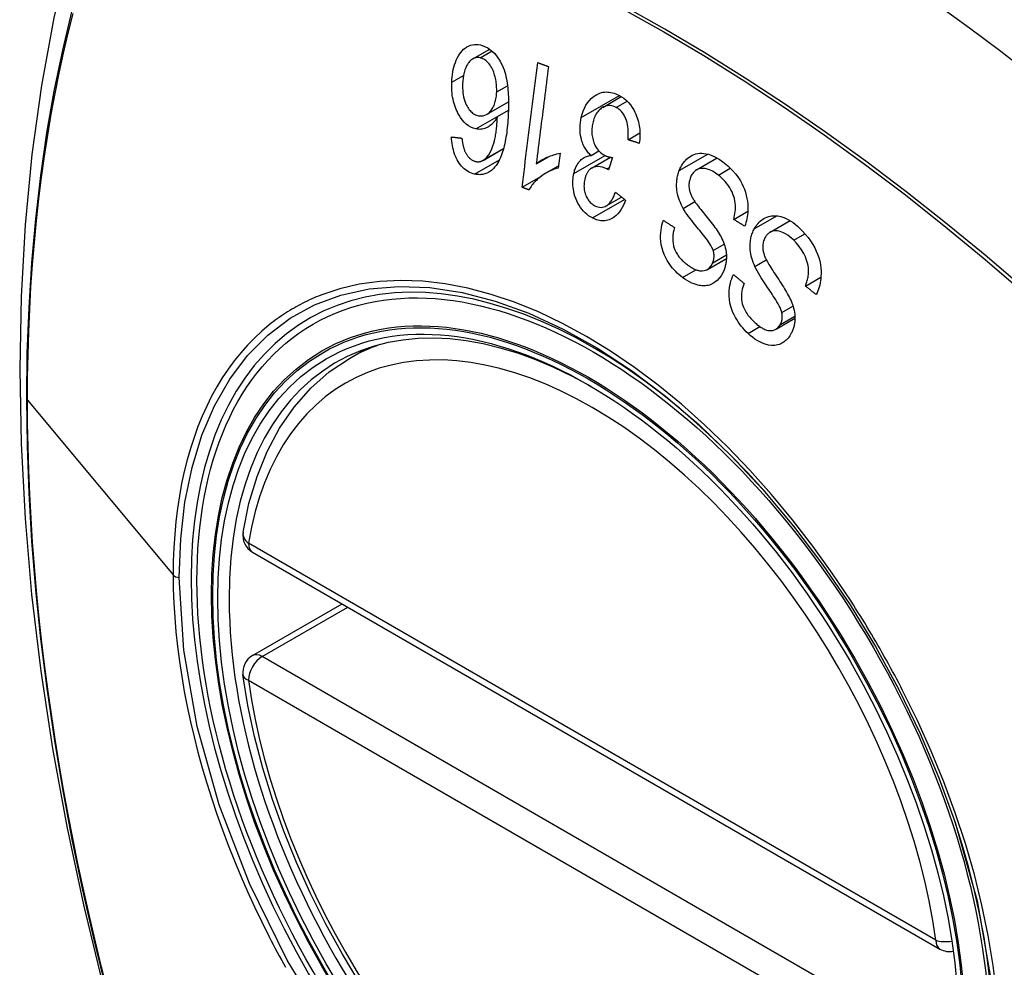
# Model space of a CAD drawing. Header units: inches. Extents: x 25 to 686, y 75 to 315.
# Tile 183 of 256: x 585.135 to 585.736, y 296.571 to 297.149. Entities that reach past the tile are written whole.
import ezdxf

# ---------------------------------------------------------------- set-up
doc = ezdxf.new("R2010")
doc.units = ezdxf.units.IN
doc.header["$MEASUREMENT"] = 0
doc.layers.add('Visible Edges(ANSI)', color=7, linetype='Continuous', lineweight=25)
doc.layers.add('Visible Tangent Edges(ANSI)', color=7, linetype='Continuous', lineweight=25)

msp = doc.modelspace()

# ---------------------------------------------------------------- linework, layer by layer
at = {"layer": 'Visible Edges(ANSI)'}
for p, q in [((585.41168, 297.12553), (585.42204, 297.13151)), ((585.42008, 297.09153), (585.43343, 297.09923)), ((585.49099, 297.09587), (585.50235, 297.10243)), ((585.42667, 297.09026), (585.43337, 297.09413)), ((585.50649, 297.0761), (585.51371, 297.08027)), ((585.4179, 297.06348), (585.43042, 297.07071)), ((585.48387, 297.06649), (585.48867, 297.06926)), ((585.45038, 297.06146), (585.45775, 297.06571)), ((585.46495, 297.06788), (585.46379, 297.05885)), ((585.48412, 297.05872), (585.49575, 297.06544)), ((585.49697, 297.06524), (585.49455, 297.05772)), ((585.54832, 297.05773), (585.56092, 297.06501)), ((585.45648, 297.05581), (585.46396, 297.06013)), ((585.44175, 297.04707), (585.45354, 297.05388)), ((585.49311, 297.03572), (585.50245, 297.04112)), ((585.57097, 297.02747), (585.57956, 297.03243)), ((585.5932, 297.01964), (585.60544, 297.02671)), ((585.55496, 296.99697), (585.56651, 297.00364)), ((585.6148, 296.98677), (585.62424, 296.99222)), ((585.59681, 296.96045), (585.60835, 296.96711)), ((585.33641, 296.9426), (585.34668, 296.94854)), ((585.27713, 296.82427), (585.69687, 296.58194)), ((585.27713, 296.76115), (585.33179, 296.79271))]:
    msp.add_line(p, q, dxfattribs=at)
at = {"layer": 'Visible Edges(ANSI)', "flags": 128}
for points in [[(585.18902, 297.26799), (585.17618, 297.22993), (585.16512, 297.19075), (585.15582, 297.15051), (585.14826, 297.10929), (585.14242, 297.06715), (585.13827, 297.02415), (585.1358, 296.98036), (585.13498, 296.93583), (585.13579, 296.89064), (585.13822, 296.84483), (585.14224, 296.79847), (585.14784, 296.75164), (585.15498, 296.70439), (585.16367, 296.65679), (585.17386, 296.60891), (585.18553, 296.56083)], [(585.3988, 297.11123), (585.39888, 297.11283), (585.39901, 297.11441), (585.3992, 297.11596), (585.39945, 297.11749), (585.39976, 297.11899), (585.40012, 297.12046), (585.40055, 297.12192), (585.40104, 297.12334), (585.40159, 297.12471), (585.4022, 297.12602), (585.40286, 297.12726), (585.40358, 297.12842), (585.40435, 297.12948), (585.40519, 297.13046), (585.40608, 297.13133), (585.40703, 297.13211), (585.40804, 297.13278), (585.4091, 297.13334), (585.41022, 297.13378), (585.4114, 297.13409), (585.4126, 297.13427), (585.41381, 297.13431), (585.41503, 297.13423), (585.41626, 297.13402)], [(585.41626, 297.13402), (585.42087, 297.13226), (585.42506, 297.12885), (585.42845, 297.12409), (585.43028, 297.12022), (585.43081, 297.11875), (585.43122, 297.11744), (585.43158, 297.11611), (585.4319, 297.11476), (585.43218, 297.1134), (585.43243, 297.11203), (585.43264, 297.11066), (585.43282, 297.1093), (585.43298, 297.10792), (585.43311, 297.10652), (585.43321, 297.10512), (585.4333, 297.10371), (585.43336, 297.1023), (585.4334, 297.10089), (585.43343, 297.09948), (585.43344, 297.09807), (585.43343, 297.09667), (585.4334, 297.09528), (585.43337, 297.09391), (585.43332, 297.09256)], [(585.41613, 297.1262), (585.41558, 297.12629), (585.41503, 297.12634), (585.41449, 297.12635), (585.41395, 297.1263), (585.41341, 297.12621), (585.41288, 297.12606), (585.41237, 297.12587), (585.41187, 297.12563), (585.41138, 297.12534), (585.41091, 297.12501), (585.41046, 297.12464), (585.41003, 297.12424), (585.40961, 297.1238), (585.40921, 297.12333), (585.40882, 297.12282), (585.40837, 297.12216), (585.40785, 297.12127), (585.40731, 297.12013), (585.40677, 297.11871), (585.40632, 297.11714), (585.40597, 297.1155), (585.40572, 297.11381), (585.40555, 297.11208), (585.40545, 297.11033)], [(585.42624, 297.1053), (585.42626, 297.10624), (585.42626, 297.10717), (585.42623, 297.1081), (585.42617, 297.10904), (585.42609, 297.10997), (585.42598, 297.1109), (585.42584, 297.11183), (585.42568, 297.11276), (585.42548, 297.11369), (585.42526, 297.11462), (585.42501, 297.11555), (585.42473, 297.11648), (585.42441, 297.1174), (585.42405, 297.11832), (585.42365, 297.11921), (585.42321, 297.12007), (585.42273, 297.12089), (585.42222, 297.12167), (585.42167, 297.1224), (585.42092, 297.12326), (585.41991, 297.12423), (585.41871, 297.12512), (585.41744, 297.12579), (585.41613, 297.1262)], [(585.44175, 297.04707), (585.44214, 297.05022), (585.44254, 297.05338), (585.44294, 297.05655), (585.44333, 297.05972), (585.44373, 297.06289), (585.44413, 297.06607), (585.44453, 297.06926), (585.44493, 297.07245), (585.44533, 297.07563), (585.44573, 297.07883), (585.44613, 297.08202), (585.44653, 297.08521), (585.44693, 297.0884), (585.44733, 297.09159), (585.44773, 297.09477), (585.44813, 297.09795), (585.44853, 297.10113), (585.44893, 297.10431), (585.44932, 297.10748), (585.44972, 297.11064), (585.45012, 297.11379), (585.45051, 297.11694), (585.45091, 297.12008), (585.4513, 297.12321)], [(585.4513, 297.12321), (585.45158, 297.12311), (585.45185, 297.12301), (585.45212, 297.12291), (585.4524, 297.12281), (585.45267, 297.12271), (585.45294, 297.12261), (585.45322, 297.12251), (585.45349, 297.12241), (585.45377, 297.12231), (585.45404, 297.12221), (585.45431, 297.12211), (585.45459, 297.12201), (585.45486, 297.12191), (585.45514, 297.12181), (585.45541, 297.12171), (585.45568, 297.12161), (585.45596, 297.12151), (585.45623, 297.12141), (585.45651, 297.12131), (585.45678, 297.12121), (585.45705, 297.12111), (585.45733, 297.12101), (585.4576, 297.12091), (585.45788, 297.12081)], [(585.45788, 297.12081), (585.45757, 297.11835), (585.45726, 297.11589), (585.45694, 297.11343), (585.45663, 297.11096), (585.45632, 297.1085), (585.45601, 297.10602), (585.45569, 297.10355), (585.45538, 297.10107), (585.45507, 297.0986), (585.45475, 297.09612), (585.45444, 297.09364), (585.45413, 297.09116), (585.45381, 297.08868), (585.4535, 297.0862), (585.45319, 297.08372), (585.45287, 297.08124), (585.45256, 297.07876), (585.45225, 297.07628), (585.45193, 297.0738), (585.45162, 297.07133), (585.45131, 297.06886), (585.451, 297.06639), (585.45069, 297.06392), (585.45038, 297.06146)], [(585.41342, 297.08271), (585.41192, 297.08315), (585.41044, 297.08379), (585.409, 297.08464), (585.40763, 297.0857), (585.40633, 297.08695), (585.40514, 297.08835), (585.40412, 297.08978), (585.40326, 297.09116), (585.40258, 297.0924), (585.40202, 297.09353), (585.4015, 297.09468), (585.40104, 297.09586), (585.40061, 297.09707), (585.40023, 297.0983), (585.3999, 297.09957), (585.39961, 297.10085), (585.39936, 297.10214), (585.39916, 297.10343), (585.39901, 297.10473), (585.39889, 297.10603), (585.39882, 297.10733), (585.39878, 297.10863), (585.39877, 297.10993), (585.3988, 297.11123)], [(585.40545, 297.11033), (585.40542, 297.10899), (585.40544, 297.10764), (585.40551, 297.10629), (585.40563, 297.10494), (585.40582, 297.10359), (585.40607, 297.10227), (585.40638, 297.10096), (585.40677, 297.09968), (585.40722, 297.09848), (585.40769, 297.09743), (585.40816, 297.09653), (585.40862, 297.09576), (585.40905, 297.0951), (585.4095, 297.09448), (585.40998, 297.0939), (585.41048, 297.09337), (585.41101, 297.09287), (585.41155, 297.09243), (585.41211, 297.09204), (585.41268, 297.09169), (585.41326, 297.0914), (585.41385, 297.09115), (585.41445, 297.09095), (585.41505, 297.0908)], [(585.41505, 297.0908), (585.41607, 297.09064), (585.41709, 297.09062), (585.41808, 297.09075), (585.41905, 297.09103), (585.41998, 297.09147), (585.42084, 297.09202), (585.42159, 297.09264), (585.42222, 297.09328), (585.42273, 297.09387), (585.42316, 297.09444), (585.42357, 297.09505), (585.42395, 297.09569), (585.4243, 297.09637), (585.42462, 297.09707), (585.42491, 297.09781), (585.42517, 297.09858), (585.4254, 297.09937), (585.4256, 297.10018), (585.42577, 297.101), (585.42592, 297.10184), (585.42603, 297.10269), (585.42613, 297.10355), (585.42619, 297.10442), (585.42624, 297.1053)], [(585.47793, 297.08971), (585.47844, 297.09172), (585.47906, 297.09365), (585.47982, 297.09548), (585.4807, 297.09718), (585.4817, 297.09874), (585.48283, 297.10015), (585.48403, 297.10138), (585.48523, 297.10238), (585.48638, 297.10318), (585.48743, 297.10379), (585.48836, 297.10423), (585.48927, 297.10459), (585.49019, 297.10487), (585.49113, 297.10508), (585.49209, 297.10522), (585.49306, 297.10528), (585.49403, 297.10527), (585.49501, 297.10519), (585.49599, 297.10503), (585.49696, 297.10481), (585.49794, 297.10452), (585.49891, 297.10416), (585.49988, 297.10375), (585.50083, 297.10329)], [(585.50083, 297.10329), (585.50236, 297.10242), (585.50385, 297.10141), (585.50528, 297.10023), (585.50664, 297.0989), (585.50791, 297.09741), (585.50902, 297.09584), (585.50994, 297.09433), (585.51067, 297.09292), (585.51123, 297.09167), (585.51168, 297.09055), (585.51209, 297.08941), (585.51245, 297.08826), (585.51277, 297.0871), (585.51304, 297.08591), (585.51327, 297.08471), (585.51345, 297.0835), (585.51359, 297.08228), (585.51368, 297.08107), (585.51372, 297.07987), (585.51372, 297.07867), (585.51369, 297.07747), (585.51361, 297.07628), (585.51349, 297.0751), (585.51334, 297.07392)], [(585.43332, 297.09256), (585.43325, 297.09104), (585.43317, 297.08952), (585.43307, 297.08801), (585.43296, 297.08651), (585.43283, 297.08502), (585.43269, 297.08354), (585.43252, 297.08207), (585.43234, 297.08062), (585.43215, 297.07919), (585.43193, 297.07778), (585.43169, 297.07639), (585.43143, 297.07502), (585.43115, 297.07368), (585.43085, 297.07237), (585.43052, 297.07109), (585.43017, 297.06985), (585.4298, 297.06864), (585.4294, 297.06746), (585.42897, 297.06631), (585.4285, 297.06519), (585.42801, 297.0641), (585.42747, 297.06305), (585.4269, 297.06204), (585.42629, 297.06109)], [(585.49916, 297.09588), (585.49829, 297.09628), (585.49741, 297.0966), (585.49652, 297.09683), (585.49563, 297.09696), (585.49476, 297.09698), (585.49389, 297.09691), (585.49303, 297.09673), (585.49221, 297.09646), (585.49145, 297.09612), (585.49075, 297.09573), (585.49013, 297.09531), (585.48954, 297.09486), (585.48898, 297.09436), (585.48844, 297.09382), (585.48794, 297.09323), (585.48746, 297.09259), (585.48702, 297.09191), (585.48661, 297.09119), (585.48623, 297.09044), (585.48589, 297.08965), (585.48559, 297.08884), (585.48531, 297.088), (585.48507, 297.08714), (585.48486, 297.08626)], [(585.50649, 297.0761), (585.50656, 297.0774), (585.50659, 297.07872), (585.5066, 297.08005), (585.50656, 297.08138), (585.50647, 297.08269), (585.50633, 297.08402), (585.50612, 297.08533), (585.50584, 297.08663), (585.50549, 297.08788), (585.5051, 297.08896), (585.50471, 297.08986), (585.50434, 297.09061), (585.50399, 297.09122), (585.50364, 297.09179), (585.50327, 297.09232), (585.50288, 297.09283), (585.50247, 297.09332), (585.50204, 297.09377), (585.50159, 297.0942), (585.50113, 297.09459), (585.50065, 297.09496), (585.50016, 297.0953), (585.49967, 297.0956), (585.49916, 297.09588)], [(585.42667, 297.09026), (585.42638, 297.08973), (585.42608, 297.08922), (585.42576, 297.08871), (585.42544, 297.08823), (585.42511, 297.08775), (585.42477, 297.0873), (585.42441, 297.08685), (585.42405, 297.08643), (585.42367, 297.08602), (585.42326, 297.08561), (585.4228, 297.0852), (585.4223, 297.08479), (585.42175, 297.08439), (585.42115, 297.084), (585.42049, 297.08364), (585.41977, 297.08331), (585.41901, 297.08302), (585.41824, 297.08279), (585.41746, 297.08261), (585.41666, 297.08251), (585.41586, 297.08246), (585.41504, 297.08248), (585.41423, 297.08257), (585.41342, 297.08271)], [(585.41891, 297.06419), (585.42022, 297.06545), (585.42139, 297.06697), (585.42241, 297.0687), (585.42329, 297.07057), (585.42399, 297.0724), (585.42452, 297.07406), (585.42488, 297.07543), (585.42511, 297.07643), (585.42528, 297.07724), (585.42543, 297.07806), (585.42558, 297.0789), (585.42571, 297.07975), (585.42583, 297.08061), (585.42595, 297.08149), (585.42606, 297.08237), (585.42615, 297.08325), (585.42624, 297.08414), (585.42632, 297.08502), (585.4264, 297.08591), (585.42646, 297.08679), (585.42652, 297.08767), (585.42658, 297.08854), (585.42663, 297.08941), (585.42667, 297.09026)], [(585.48387, 297.06649), (585.48336, 297.06697), (585.48286, 297.06746), (585.48238, 297.06798), (585.48191, 297.06853), (585.48146, 297.0691), (585.48103, 297.06969), (585.48061, 297.0703), (585.48021, 297.07094), (585.47984, 297.07161), (585.47948, 297.07229), (585.47915, 297.07299), (585.47885, 297.07371), (585.47857, 297.07445), (585.4783, 297.07525), (585.47801, 297.07622), (585.47773, 297.07737), (585.47748, 297.07869), (585.47729, 297.08019), (585.47718, 297.08181), (585.47716, 297.08343), (585.47724, 297.08504), (585.4774, 297.08662), (585.47763, 297.08818), (585.47793, 297.08971)], [(585.48486, 297.08626), (585.4847, 297.08543), (585.48456, 297.0846), (585.48445, 297.08375), (585.48437, 297.08289), (585.48433, 297.08203), (585.48432, 297.08116), (585.48435, 297.08028), (585.48442, 297.0794), (585.48453, 297.07853), (585.48468, 297.07766), (585.48486, 297.07681), (585.48508, 297.07596), (585.48534, 297.07512), (585.48565, 297.07427), (585.48602, 297.07336), (585.48647, 297.07243), (585.487, 297.07148), (585.48761, 297.07056), (585.48827, 297.06971), (585.48897, 297.06894), (585.48972, 297.06824), (585.49051, 297.06762), (585.49132, 297.06707), (585.49215, 297.0666)], [(585.41273, 297.05516), (585.41179, 297.0554), (585.41086, 297.05571), (585.40994, 297.05608), (585.40903, 297.05653), (585.40814, 297.05706), (585.40726, 297.05766), (585.40641, 297.05834), (585.4056, 297.05909), (585.40482, 297.05992), (585.40408, 297.06081), (585.40338, 297.06177), (585.40272, 297.0628), (585.4021, 297.06388), (585.40154, 297.06501), (585.40102, 297.06618), (585.40056, 297.06739), (585.40014, 297.06865), (585.39978, 297.06992), (585.39947, 297.07121), (585.39921, 297.07252), (585.399, 297.07384), (585.39883, 297.07516), (585.3987, 297.07649), (585.39861, 297.07782)], [(585.39861, 297.07782), (585.39887, 297.07779), (585.39914, 297.07776), (585.3994, 297.07773), (585.39967, 297.0777), (585.39993, 297.07768), (585.4002, 297.07765), (585.40046, 297.07762), (585.40073, 297.07759), (585.40099, 297.07756), (585.40126, 297.07753), (585.40152, 297.0775), (585.40179, 297.07747), (585.40205, 297.07744), (585.40232, 297.07741), (585.40258, 297.07738), (585.40285, 297.07736), (585.40311, 297.07733), (585.40338, 297.0773), (585.40365, 297.07727), (585.40391, 297.07724), (585.40418, 297.07721), (585.40444, 297.07718), (585.40471, 297.07715), (585.40497, 297.07713)], [(585.40497, 297.07713), (585.40502, 297.07676), (585.40507, 297.07638), (585.40512, 297.07601), (585.40517, 297.07563), (585.40523, 297.07525), (585.40529, 297.07487), (585.40535, 297.07448), (585.40542, 297.0741), (585.40549, 297.07372), (585.40556, 297.07334), (585.40564, 297.07297), (585.40572, 297.07259), (585.40581, 297.07222), (585.4059, 297.07185), (585.40599, 297.07149), (585.40609, 297.07113), (585.40619, 297.07078), (585.4063, 297.07042), (585.40642, 297.07007), (585.40654, 297.06972), (585.40667, 297.06938), (585.40681, 297.06904), (585.40696, 297.06871), (585.40711, 297.06838)], [(585.51334, 297.07392), (585.51306, 297.07401), (585.51277, 297.0741), (585.51249, 297.07419), (585.5122, 297.07428), (585.51191, 297.07437), (585.51163, 297.07446), (585.51134, 297.07455), (585.51106, 297.07464), (585.51077, 297.07474), (585.51048, 297.07483), (585.5102, 297.07492), (585.50991, 297.07501), (585.50963, 297.0751), (585.50934, 297.07519), (585.50906, 297.07528), (585.50877, 297.07537), (585.50848, 297.07546), (585.5082, 297.07555), (585.50791, 297.07564), (585.50763, 297.07573), (585.50734, 297.07582), (585.50706, 297.07591), (585.50677, 297.076), (585.50649, 297.0761)], [(585.40711, 297.06838), (585.40731, 297.06802), (585.40751, 297.06767), (585.40772, 297.06732), (585.40794, 297.06698), (585.40817, 297.06666), (585.4084, 297.06634), (585.40864, 297.06603), (585.40888, 297.06573), (585.40913, 297.06545), (585.40938, 297.06518), (585.40964, 297.06493), (585.4099, 297.06469), (585.41017, 297.06446), (585.41045, 297.06424), (585.41073, 297.06404), (585.41101, 297.06385), (585.41131, 297.06367), (585.4116, 297.06351), (585.4119, 297.06337), (585.4122, 297.06324), (585.4125, 297.06312), (585.4128, 297.06302), (585.41311, 297.06293), (585.41341, 297.06285)], [(585.41341, 297.06285), (585.41366, 297.0628), (585.4139, 297.06276), (585.41414, 297.06273), (585.41439, 297.0627), (585.41463, 297.06268), (585.41487, 297.06268), (585.41511, 297.06268), (585.41535, 297.06269), (585.41559, 297.06271), (585.41583, 297.06274), (585.41607, 297.06279), (585.4163, 297.06284), (585.41654, 297.0629), (585.41677, 297.06297), (585.41699, 297.06305), (585.41722, 297.06314), (585.41744, 297.06324), (585.41766, 297.06335), (585.41787, 297.06346), (585.41808, 297.06359), (585.41829, 297.06373), (585.4185, 297.06387), (585.4187, 297.06402), (585.41891, 297.06419)], [(585.45038, 297.06146), (585.45078, 297.06179), (585.45119, 297.0621), (585.45161, 297.06241), (585.45204, 297.06271), (585.45247, 297.063), (585.45291, 297.06328), (585.45336, 297.06355), (585.4538, 297.06381), (585.45425, 297.06406), (585.45471, 297.0643), (585.45516, 297.06453), (585.45561, 297.06476), (585.45607, 297.06497), (585.45652, 297.06518), (585.45704, 297.06541), (585.45766, 297.06568), (585.45837, 297.06597), (585.45917, 297.06628), (585.46003, 297.06659), (585.46095, 297.0669), (585.46191, 297.0672), (585.46291, 297.06746), (585.46392, 297.06769), (585.46495, 297.06788)], [(585.47333, 297.05547), (585.47349, 297.05614), (585.47366, 297.05679), (585.47385, 297.05744), (585.47407, 297.05807), (585.4743, 297.05868), (585.47455, 297.05928), (585.47482, 297.05986), (585.47511, 297.06042), (585.47542, 297.06097), (585.47575, 297.06149), (585.47611, 297.062), (585.4765, 297.06252), (585.47693, 297.06303), (585.4774, 297.06353), (585.47792, 297.06401), (585.47849, 297.06447), (585.4791, 297.0649), (585.47974, 297.06528), (585.48039, 297.0656), (585.48107, 297.06587), (585.48175, 297.06609), (585.48245, 297.06627), (585.48315, 297.0664), (585.48387, 297.06649)], [(585.49215, 297.0666), (585.49235, 297.06651), (585.49254, 297.06642), (585.49273, 297.06633), (585.49292, 297.06625), (585.49312, 297.06617), (585.49331, 297.0661), (585.49351, 297.06603), (585.49371, 297.06596), (585.49391, 297.0659), (585.49411, 297.06583), (585.49432, 297.06577), (585.49452, 297.06572), (585.49473, 297.06567), (585.49494, 297.06562), (585.49514, 297.06557), (585.49535, 297.06552), (585.49556, 297.06548), (585.49576, 297.06544), (585.49597, 297.0654), (585.49617, 297.06536), (585.49637, 297.06533), (585.49658, 297.0653), (585.49678, 297.06527), (585.49697, 297.06524)], [(585.53775, 297.05731), (585.53816, 297.05833), (585.53863, 297.0593), (585.53913, 297.06024), (585.53968, 297.06113), (585.54026, 297.06197), (585.54089, 297.06277), (585.54155, 297.06351), (585.54224, 297.0642), (585.54298, 297.06484), (585.5438, 297.06547), (585.54471, 297.06607), (585.54569, 297.06661), (585.54677, 297.06708), (585.54792, 297.06744), (585.5491, 297.0677), (585.55029, 297.06783), (585.5515, 297.06786), (585.55272, 297.06779), (585.55404, 297.06761), (585.5557, 297.06724), (585.5577, 297.06657), (585.55995, 297.06554), (585.56217, 297.06424), (585.56433, 297.0627)], [(585.56433, 297.0627), (585.5673, 297.06024), (585.57006, 297.05758), (585.57224, 297.05508), (585.57388, 297.05288), (585.57505, 297.05104), (585.57598, 297.04938), (585.57681, 297.04766), (585.57754, 297.04587), (585.57816, 297.04403), (585.57868, 297.04214), (585.57907, 297.0403), (585.57933, 297.03855), (585.5795, 297.03691), (585.57959, 297.03538), (585.57961, 297.034), (585.57957, 297.03273), (585.5795, 297.03149), (585.57937, 297.03026), (585.5792, 297.02906), (585.57899, 297.02787), (585.57874, 297.0267), (585.57845, 297.02554), (585.57812, 297.02441), (585.57775, 297.02329)], [(585.42629, 297.06109), (585.42586, 297.06048), (585.42542, 297.05989), (585.42496, 297.05933), (585.42449, 297.0588), (585.424, 297.0583), (585.4235, 297.05782), (585.42298, 297.05738), (585.42245, 297.05697), (585.4219, 297.05659), (585.42134, 297.05625), (585.42078, 297.05595), (585.4202, 297.05568), (585.41961, 297.05544), (585.419, 297.05524), (585.41839, 297.05508), (585.41778, 297.05496), (585.41716, 297.05487), (585.41653, 297.05482), (585.4159, 297.05479), (585.41527, 297.05481), (585.41464, 297.05485), (585.414, 297.05492), (585.41336, 297.05503), (585.41273, 297.05516)], [(585.46379, 297.05885), (585.46254, 297.05848), (585.46134, 297.05807), (585.4602, 297.05764), (585.45912, 297.05717), (585.45809, 297.05669), (585.45712, 297.05618), (585.4562, 297.05565), (585.45532, 297.05512), (585.4545, 297.05457), (585.45372, 297.05402), (585.45298, 297.05346), (585.45229, 297.05291), (585.45164, 297.05235), (585.45103, 297.05181), (585.45046, 297.05128), (585.44991, 297.05073), (585.44936, 297.05016), (585.44882, 297.04956), (585.44829, 297.04894), (585.44778, 297.0483), (585.44729, 297.04763), (585.44681, 297.04694), (585.44637, 297.04623), (585.44595, 297.04549)], [(585.49352, 297.05837), (585.49081, 297.05941), (585.48809, 297.05973), (585.48557, 297.05932), (585.48405, 297.05868), (585.48358, 297.05837), (585.4833, 297.05815), (585.48302, 297.05792), (585.48276, 297.05766), (585.48251, 297.05739), (585.48226, 297.05711), (585.48203, 297.0568), (585.48181, 297.05648), (585.4816, 297.05615), (585.4814, 297.0558), (585.48121, 297.05544), (585.48103, 297.05506), (585.48086, 297.05468), (585.48071, 297.05429), (585.48056, 297.05389), (585.48043, 297.05348), (585.4803, 297.05306), (585.48018, 297.05264), (585.48008, 297.05221), (585.47998, 297.05178)], [(585.49455, 297.05772), (585.49451, 297.05775), (585.49447, 297.05777), (585.49443, 297.0578), (585.49438, 297.05783), (585.49434, 297.05786), (585.4943, 297.05789), (585.49425, 297.05792), (585.49421, 297.05795), (585.49417, 297.05798), (585.49412, 297.05801), (585.49408, 297.05804), (585.49403, 297.05807), (585.49399, 297.05809), (585.49395, 297.05812), (585.49391, 297.05815), (585.49386, 297.05818), (585.49382, 297.0582), (585.49378, 297.05823), (585.49374, 297.05825), (585.49369, 297.05828), (585.49365, 297.0583), (585.49361, 297.05833), (585.49356, 297.05835), (585.49352, 297.05837)], [(585.54012, 297.03422), (585.53951, 297.03537), (585.53893, 297.03655), (585.53839, 297.03775), (585.5379, 297.03899), (585.53745, 297.04025), (585.53706, 297.04153), (585.53673, 297.04283), (585.53647, 297.0441), (585.53629, 297.0453), (585.53618, 297.04641), (585.53611, 297.04745), (585.53609, 297.0484), (585.53611, 297.04926), (585.53615, 297.05005), (585.53621, 297.05083), (585.53629, 297.05159), (585.5364, 297.05234), (585.53653, 297.05308), (585.53668, 297.05381), (585.53686, 297.05453), (585.53705, 297.05524), (585.53726, 297.05594), (585.53749, 297.05663), (585.53775, 297.05731)], [(585.56161, 297.05455), (585.56075, 297.05519), (585.55988, 297.05579), (585.55899, 297.05634), (585.5581, 297.05684), (585.55719, 297.05729), (585.55627, 297.05769), (585.55534, 297.05802), (585.55441, 297.05829), (585.55348, 297.05848), (585.55256, 297.05859), (585.55163, 297.05862), (585.55072, 297.05855), (585.54983, 297.05836), (585.54898, 297.05806), (585.54823, 297.05768), (585.54757, 297.05724), (585.54701, 297.05678), (585.54654, 297.05632), (585.54613, 297.05586), (585.54575, 297.05535), (585.5454, 297.05482), (585.54507, 297.05425), (585.54478, 297.05365), (585.54452, 297.05302)], [(585.48468, 297.02836), (585.48353, 297.02901), (585.4824, 297.02975), (585.48132, 297.03059), (585.48028, 297.03152), (585.47928, 297.03253), (585.47833, 297.03365), (585.47743, 297.03484), (585.47659, 297.0361), (585.47583, 297.03742), (585.47514, 297.0388), (585.47453, 297.04024), (585.47401, 297.04172), (585.47361, 297.04316), (585.4733, 297.04454), (585.47307, 297.04584), (585.47292, 297.04705), (585.47282, 297.04815), (585.47277, 297.04923), (585.47276, 297.0503), (585.47279, 297.05135), (585.47286, 297.0524), (585.47297, 297.05343), (585.47313, 297.05446), (585.47333, 297.05547)], [(585.47998, 297.05178), (585.47983, 297.05102), (585.47971, 297.05025), (585.47962, 297.04946), (585.47957, 297.04866), (585.47955, 297.04786), (585.47958, 297.04705), (585.47965, 297.04625), (585.47976, 297.04545), (585.47991, 297.04466), (585.4801, 297.04386), (585.48033, 297.04308), (585.4806, 297.04231), (585.48091, 297.04156), (585.48125, 297.04084), (585.48162, 297.04016), (585.48203, 297.03951), (585.48246, 297.0389), (585.48293, 297.03833), (585.48342, 297.0378), (585.48394, 297.03732), (585.48447, 297.03688), (585.48503, 297.03648), (585.48559, 297.03612), (585.48617, 297.0358)], [(585.54452, 297.05302), (585.54429, 297.05238), (585.54409, 297.05172), (585.54393, 297.05104), (585.5438, 297.05035), (585.54371, 297.04964), (585.54366, 297.04892), (585.54364, 297.04819), (585.54367, 297.04748), (585.54373, 297.04682), (585.54381, 297.04619), (585.54392, 297.04559), (585.54406, 297.04502), (585.54421, 297.04447), (585.54438, 297.04393), (585.54457, 297.04339), (585.54478, 297.04286), (585.54501, 297.04234), (585.54525, 297.04182), (585.5455, 297.04131), (585.54576, 297.04081), (585.54603, 297.04032), (585.54631, 297.03984), (585.5466, 297.03937), (585.54689, 297.03892)], [(585.57097, 297.02747), (585.57126, 297.02865), (585.57152, 297.02985), (585.57174, 297.03109), (585.57191, 297.03234), (585.57202, 297.0336), (585.57207, 297.03488), (585.57205, 297.03616), (585.57195, 297.03745), (585.57176, 297.03877), (585.57146, 297.04014), (585.57105, 297.04155), (585.57053, 297.04294), (585.56995, 297.04426), (585.56932, 297.04551), (585.56865, 297.04667), (585.56798, 297.04774), (585.56728, 297.04874), (585.56656, 297.0497), (585.5658, 297.05061), (585.56501, 297.05149), (585.56419, 297.05232), (585.56335, 297.0531), (585.56249, 297.05385), (585.56161, 297.05455)], [(585.44595, 297.04549), (585.44577, 297.04555), (585.4456, 297.04562), (585.44542, 297.04569), (585.44525, 297.04575), (585.44507, 297.04582), (585.4449, 297.04588), (585.44472, 297.04595), (585.44455, 297.04601), (585.44437, 297.04608), (585.4442, 297.04615), (585.44402, 297.04621), (585.44385, 297.04628), (585.44367, 297.04634), (585.4435, 297.04641), (585.44332, 297.04648), (585.44315, 297.04654), (585.44297, 297.04661), (585.4428, 297.04667), (585.44262, 297.04674), (585.44245, 297.04681), (585.44227, 297.04687), (585.4421, 297.04694), (585.44193, 297.047), (585.44175, 297.04707)], [(585.50498, 297.03911), (585.50436, 297.03758), (585.50367, 297.03609), (585.50292, 297.03467), (585.5021, 297.03333), (585.50121, 297.03207), (585.50024, 297.03091), (585.49924, 297.02991), (585.49828, 297.02909), (585.49735, 297.02844), (585.49647, 297.02793), (585.49566, 297.02753), (585.49485, 297.02722), (585.49404, 297.02696), (585.49321, 297.02677), (585.49236, 297.02665), (585.49151, 297.0266), (585.49065, 297.02661), (585.48979, 297.02669), (585.48893, 297.02682), (585.48807, 297.02702), (585.48721, 297.02728), (585.48636, 297.02759), (585.48551, 297.02795), (585.48468, 297.02836)], [(585.48617, 297.0358), (585.48711, 297.03537), (585.48806, 297.03505), (585.48902, 297.03487), (585.48997, 297.03482), (585.49091, 297.03491), (585.49177, 297.03512), (585.49251, 297.03541), (585.49312, 297.03573), (585.49361, 297.03604), (585.49407, 297.03638), (585.49452, 297.03677), (585.49494, 297.03719), (585.49535, 297.03764), (585.49574, 297.03813), (585.49611, 297.03864), (585.49646, 297.03917), (585.4968, 297.03973), (585.49712, 297.04031), (585.49743, 297.04091), (585.49772, 297.04152), (585.49799, 297.04215), (585.49825, 297.04279), (585.4985, 297.04343), (585.49873, 297.04408)], [(585.49873, 297.04408), (585.49899, 297.04387), (585.49925, 297.04367), (585.49951, 297.04346), (585.49977, 297.04325), (585.50003, 297.04304), (585.50029, 297.04284), (585.50055, 297.04263), (585.50081, 297.04242), (585.50107, 297.04222), (585.50133, 297.04201), (585.50159, 297.0418), (585.50185, 297.04159), (585.50211, 297.04139), (585.50237, 297.04118), (585.50263, 297.04097), (585.5029, 297.04077), (585.50316, 297.04056), (585.50342, 297.04035), (585.50368, 297.04015), (585.50394, 297.03994), (585.5042, 297.03973), (585.50446, 297.03953), (585.50472, 297.03932), (585.50498, 297.03911)], [(585.54689, 297.03892), (585.54728, 297.03831), (585.54774, 297.03764), (585.54827, 297.03691), (585.54886, 297.03612), (585.5495, 297.03528), (585.55018, 297.03441), (585.5509, 297.03349), (585.55166, 297.03255), (585.55244, 297.03158), (585.55323, 297.03059), (585.55404, 297.02958), (585.55485, 297.02857), (585.55566, 297.02755), (585.55647, 297.02653), (585.55726, 297.02553), (585.55802, 297.02453), (585.55876, 297.02356), (585.55947, 297.0226), (585.56018, 297.02162), (585.56088, 297.02063), (585.56154, 297.01963), (585.56217, 297.01864), (585.56274, 297.01768), (585.56325, 297.01674)], [(585.55847, 297.00852), (585.55814, 297.00943), (585.55768, 297.01041), (585.5571, 297.01146), (585.55642, 297.01256), (585.55568, 297.01369), (585.55489, 297.01481), (585.55409, 297.0159), (585.5533, 297.01693), (585.55254, 297.0179), (585.55178, 297.01885), (585.55103, 297.01977), (585.55027, 297.02069), (585.54951, 297.02161), (585.54873, 297.02254), (585.54793, 297.02351), (585.54711, 297.02452), (585.54625, 297.02559), (585.54535, 297.02672), (585.54442, 297.02794), (585.54346, 297.02921), (585.54253, 297.0305), (585.54163, 297.03179), (585.54082, 297.03304), (585.54012, 297.03422)], [(585.53966, 296.99203), (585.5386, 296.99286), (585.53755, 296.99373), (585.53653, 296.99465), (585.53554, 296.99562), (585.53457, 296.99663), (585.53364, 296.99769), (585.53274, 296.9988), (585.53188, 296.99996), (585.53106, 297.00117), (585.53027, 297.00246), (585.52944, 297.00398), (585.52862, 297.00573), (585.52786, 297.0077), (585.52722, 297.00989), (585.52676, 297.01203), (585.52649, 297.01406), (585.52636, 297.01595), (585.52635, 297.01768), (585.52642, 297.01931), (585.52658, 297.0209), (585.52683, 297.02245), (585.52715, 297.02397), (585.52754, 297.02546), (585.52801, 297.02692)], [(585.52801, 297.02692), (585.52829, 297.02674), (585.52857, 297.02655), (585.52885, 297.02637), (585.52913, 297.02619), (585.52941, 297.02601), (585.52969, 297.02583), (585.52997, 297.02564), (585.53025, 297.02546), (585.53053, 297.02528), (585.53081, 297.0251), (585.53108, 297.02492), (585.53136, 297.02474), (585.53164, 297.02455), (585.53192, 297.02437), (585.5322, 297.02419), (585.53248, 297.02401), (585.53276, 297.02383), (585.53304, 297.02365), (585.53332, 297.02346), (585.5336, 297.02328), (585.53388, 297.0231), (585.53416, 297.02292), (585.53444, 297.02274), (585.53472, 297.02256)], [(585.57775, 297.02329), (585.57746, 297.02347), (585.57718, 297.02364), (585.5769, 297.02381), (585.57661, 297.02399), (585.57633, 297.02416), (585.57605, 297.02433), (585.57577, 297.02451), (585.57548, 297.02468), (585.5752, 297.02486), (585.57492, 297.02503), (585.57464, 297.0252), (585.57435, 297.02538), (585.57407, 297.02555), (585.57379, 297.02573), (585.57351, 297.0259), (585.57322, 297.02607), (585.57294, 297.02625), (585.57266, 297.02642), (585.57238, 297.0266), (585.57209, 297.02677), (585.57181, 297.02694), (585.57153, 297.02712), (585.57125, 297.02729), (585.57097, 297.02747)], [(585.58354, 297.02166), (585.58405, 297.02256), (585.5846, 297.02342), (585.58519, 297.02422), (585.58581, 297.02498), (585.58648, 297.0257), (585.58717, 297.02635), (585.5879, 297.02695), (585.58865, 297.0275), (585.58943, 297.02799), (585.59024, 297.02842), (585.59113, 297.02883), (585.59237, 297.02927), (585.59395, 297.02962), (585.59588, 297.02975), (585.59789, 297.0296), (585.59977, 297.0292), (585.60149, 297.02865), (585.60301, 297.02801), (585.60444, 297.02729), (585.60585, 297.02645), (585.60722, 297.02551), (585.60857, 297.02448), (585.60988, 297.02337), (585.61115, 297.02218)], [(585.53472, 297.02256), (585.53432, 297.021), (585.53401, 297.01939), (585.5338, 297.01774), (585.53371, 297.01606), (585.53377, 297.01437), (585.53397, 297.01267), (585.53431, 297.0111), (585.53471, 297.00981), (585.5351, 297.00881), (585.53544, 297.00805), (585.53581, 297.00733), (585.53621, 297.00664), (585.53663, 297.00597), (585.53708, 297.00532), (585.53755, 297.0047), (585.53803, 297.0041), (585.53854, 297.00353), (585.53905, 297.00297), (585.53959, 297.00243), (585.54013, 297.00192), (585.54068, 297.00142), (585.54124, 297.00095), (585.5418, 297.00049), (585.54237, 297.00004)], [(585.58389, 296.99875), (585.58337, 296.99998), (585.58289, 297.00122), (585.58244, 297.00249), (585.58205, 297.00377), (585.58171, 297.00507), (585.58142, 297.00638), (585.5812, 297.00771), (585.58105, 297.00898), (585.58097, 297.01017), (585.58095, 297.01127), (585.58098, 297.01229), (585.58104, 297.01322), (585.58113, 297.01406), (585.58124, 297.01483), (585.58138, 297.01558), (585.58153, 297.01631), (585.58171, 297.01702), (585.58191, 297.01773), (585.58213, 297.01842), (585.58237, 297.01909), (585.58264, 297.01976), (585.58292, 297.0204), (585.58322, 297.02104), (585.58354, 297.02166)], [(585.60765, 297.01474), (585.60646, 297.01584), (585.60523, 297.01687), (585.60397, 297.0178), (585.60267, 297.01863), (585.60143, 297.01929), (585.60034, 297.01977), (585.59939, 297.0201), (585.59856, 297.02033), (585.59775, 297.02048), (585.59694, 297.02055), (585.59613, 297.02055), (585.59534, 297.02045), (585.59458, 297.02026), (585.59389, 297.02), (585.59329, 297.01969), (585.59278, 297.01938), (585.59235, 297.01907), (585.59197, 297.01875), (585.5916, 297.0184), (585.59126, 297.01803), (585.59093, 297.01763), (585.59063, 297.0172), (585.59034, 297.01675), (585.59007, 297.01627)], [(585.61115, 297.02218), (585.61294, 297.02037), (585.61468, 297.01845), (585.61634, 297.01642), (585.61791, 297.01429), (585.6193, 297.01215), (585.62045, 297.01012), (585.6214, 297.00817), (585.62222, 297.0062), (585.62291, 297.00419), (585.62347, 297.00212), (585.62389, 297.00001), (585.62416, 296.99799), (585.6243, 296.99609), (585.62433, 296.99434), (585.62427, 296.99273), (585.62415, 296.9913), (585.62398, 296.98997), (585.62376, 296.98868), (585.62348, 296.98741), (585.62315, 296.98618), (585.62277, 296.98497), (585.62235, 296.9838), (585.62187, 296.98265), (585.62135, 296.98153)], [(585.56325, 297.01674), (585.56378, 297.01569), (585.56427, 297.01461), (585.56473, 297.01351), (585.56514, 297.01239), (585.56551, 297.01125), (585.56582, 297.01009), (585.56608, 297.00892), (585.56627, 297.00781), (585.5664, 297.00678), (585.56648, 297.00583), (585.56651, 297.00496), (585.56652, 297.00418), (585.5665, 297.00349), (585.56646, 297.00283), (585.56641, 297.00218), (585.56633, 297.00154), (585.56624, 297.00091), (585.56613, 297.00028), (585.566, 296.99966), (585.56586, 296.99905), (585.5657, 296.99845), (585.56552, 296.99786), (585.56532, 296.99727), (585.56511, 296.99669)], [(585.59007, 297.01627), (585.58977, 297.01566), (585.5895, 297.01502), (585.58926, 297.01436), (585.58906, 297.01366), (585.58891, 297.01295), (585.58879, 297.01222), (585.58873, 297.01148), (585.5887, 297.01078), (585.58872, 297.01011), (585.58876, 297.00948), (585.58883, 297.00889), (585.58893, 297.00832), (585.58904, 297.00778), (585.58917, 297.00725), (585.58932, 297.00671), (585.58948, 297.00618), (585.58966, 297.00565), (585.58986, 297.00513), (585.59006, 297.00461), (585.59028, 297.0041), (585.59051, 297.00359), (585.59074, 297.0031), (585.59098, 297.00261), (585.59123, 297.00213)], [(585.6148, 296.98677), (585.61505, 296.98742), (585.61529, 296.98809), (585.61551, 296.98876), (585.61571, 296.98944), (585.61591, 296.99013), (585.61608, 296.99083), (585.61623, 296.99154), (585.61637, 296.99226), (585.61648, 296.99299), (585.61657, 296.99373), (585.61664, 296.99447), (585.61668, 296.99522), (585.61669, 296.99598), (585.61666, 296.99686), (585.61657, 296.99797), (585.61637, 296.99929), (585.61602, 297.00083), (585.61549, 297.00257), (585.61473, 297.00453), (585.61372, 297.00664), (585.61245, 297.00885), (585.61097, 297.01098), (585.60937, 297.01294), (585.60765, 297.01474)], [(585.55822, 297.00104), (585.55833, 297.00132), (585.55842, 297.00161), (585.55851, 297.0019), (585.5586, 297.00219), (585.55867, 297.00249), (585.55874, 297.00279), (585.5588, 297.0031), (585.55885, 297.00341), (585.5589, 297.00372), (585.55893, 297.00403), (585.55896, 297.00435), (585.55897, 297.00467), (585.55898, 297.00499), (585.55898, 297.00532), (585.55897, 297.00564), (585.55895, 297.00597), (585.55892, 297.00629), (585.55888, 297.00661), (585.55883, 297.00693), (585.55878, 297.00725), (585.55871, 297.00757), (585.55864, 297.00789), (585.55856, 297.00821), (585.55847, 297.00852)], [(585.56511, 296.99669), (585.56429, 296.99482), (585.5633, 296.99309), (585.56216, 296.99154), (585.56087, 296.99019), (585.55948, 296.98907), (585.55819, 296.98825), (585.55705, 296.98771), (585.55612, 296.98738), (585.55536, 296.98718), (585.55461, 296.98703), (585.55385, 296.98694), (585.55308, 296.98689), (585.55231, 296.98689), (585.55153, 296.98694), (585.55075, 296.98702), (585.54997, 296.98715), (585.54906, 296.98734), (585.54799, 296.98763), (585.54677, 296.98803), (585.54541, 296.98858), (585.54395, 296.98929), (585.54249, 296.99011), (585.54106, 296.99102), (585.53966, 296.99203)], [(585.54237, 297.00004), (585.54282, 296.99971), (585.54328, 296.99938), (585.54373, 296.99906), (585.54419, 296.99875), (585.54466, 296.99845), (585.54512, 296.99816), (585.54559, 296.99789), (585.54607, 296.99762), (585.54655, 296.99737), (585.54703, 296.99714), (585.54752, 296.99692), (585.54801, 296.99672), (585.5485, 296.99654), (585.54899, 296.99638), (585.54949, 296.99625), (585.54999, 296.99614), (585.55049, 296.99606), (585.55098, 296.99602), (585.55165, 296.99601), (585.55293, 296.99618), (585.55456, 296.99676), (585.55606, 296.99777), (585.55731, 296.99922), (585.55822, 297.00104)], [(585.6004, 296.97058), (585.60015, 296.97149), (585.59977, 296.97251), (585.59928, 296.97361), (585.59869, 296.97478), (585.59804, 296.976), (585.59733, 296.97722), (585.5966, 296.97842), (585.59588, 296.97958), (585.59517, 296.98068), (585.59447, 296.98175), (585.59378, 296.98279), (585.59308, 296.98381), (585.59238, 296.98485), (585.59166, 296.9859), (585.59093, 296.98698), (585.59018, 296.9881), (585.5894, 296.98928), (585.58859, 296.99054), (585.58774, 296.99187), (585.58688, 296.99327), (585.58604, 296.9947), (585.58524, 296.99611), (585.58451, 296.99747), (585.58389, 296.99875)], [(585.59123, 297.00213), (585.59158, 297.00147), (585.59199, 297.00074), (585.59246, 296.99994), (585.59299, 296.99907), (585.59357, 296.99815), (585.59419, 296.99718), (585.59484, 296.99617), (585.59553, 296.99512), (585.59624, 296.99404), (585.59696, 296.99294), (585.5977, 296.99182), (585.59844, 296.99069), (585.59918, 296.98956), (585.59991, 296.98843), (585.60063, 296.98731), (585.60133, 296.98621), (585.602, 296.98513), (585.60264, 296.98407), (585.60328, 296.983), (585.6039, 296.98191), (585.6045, 296.98082), (585.60505, 296.97975), (585.60555, 296.97871), (585.60599, 296.97772)], [(585.57972, 296.95784), (585.57863, 296.9589), (585.57757, 296.96001), (585.57654, 296.96117), (585.57554, 296.96237), (585.57459, 296.96362), (585.57368, 296.96491), (585.57281, 296.96626), (585.572, 296.96765), (585.57124, 296.96911), (585.5705, 296.97071), (585.56981, 296.97247), (585.56919, 296.97438), (585.56869, 296.97646), (585.56835, 296.97856), (585.56818, 296.98054), (585.56815, 296.98238), (585.56823, 296.98407), (585.56839, 296.98561), (585.56862, 296.98707), (585.56893, 296.9885), (585.56931, 296.98988), (585.56976, 296.99122), (585.57027, 296.99252), (585.57085, 296.99378)], [(585.57085, 296.99378), (585.57112, 296.99356), (585.57139, 296.99333), (585.57166, 296.9931), (585.57193, 296.99288), (585.5722, 296.99265), (585.57247, 296.99242), (585.57274, 296.9922), (585.57301, 296.99197), (585.57328, 296.99175), (585.57355, 296.99152), (585.57382, 296.99129), (585.57409, 296.99107), (585.57436, 296.99084), (585.57463, 296.99062), (585.5749, 296.99039), (585.57517, 296.99017), (585.57544, 296.98994), (585.57571, 296.98971), (585.57598, 296.98949), (585.57625, 296.98926), (585.57653, 296.98904), (585.5768, 296.98881), (585.57707, 296.98858), (585.57734, 296.98836)], [(585.57734, 296.98836), (585.5769, 296.98724), (585.57652, 296.98608), (585.57619, 296.98489), (585.57593, 296.98366), (585.57575, 296.9824), (585.57565, 296.98112), (585.57564, 296.97983), (585.57573, 296.97852), (585.57592, 296.97722), (585.57619, 296.97601), (585.57651, 296.97491), (585.57688, 296.97392), (585.57726, 296.97304), (585.57767, 296.9722), (585.57812, 296.97138), (585.57861, 296.97059), (585.57911, 296.96983), (585.57965, 296.96909), (585.5802, 296.96838), (585.58077, 296.96769), (585.58136, 296.96702), (585.58196, 296.96638), (585.58257, 296.96575), (585.5832, 296.96515)], [(585.62135, 296.98153), (585.62108, 296.98175), (585.62081, 296.98197), (585.62053, 296.98219), (585.62026, 296.9824), (585.61999, 296.98262), (585.61971, 296.98284), (585.61944, 296.98306), (585.61917, 296.98328), (585.61889, 296.98349), (585.61862, 296.98371), (585.61835, 296.98393), (585.61807, 296.98415), (585.6178, 296.98437), (585.61753, 296.98459), (585.61726, 296.9848), (585.61698, 296.98502), (585.61671, 296.98524), (585.61644, 296.98546), (585.61616, 296.98568), (585.61589, 296.9859), (585.61562, 296.98611), (585.61535, 296.98633), (585.61507, 296.98655), (585.6148, 296.98677)], [(585.60599, 296.97772), (585.60644, 296.97661), (585.60685, 296.97548), (585.60722, 296.97433), (585.60754, 296.97318), (585.60782, 296.97201), (585.60804, 296.97083), (585.6082, 296.96965), (585.6083, 296.96855), (585.60835, 296.96754), (585.60835, 296.96661), (585.60831, 296.96576), (585.60825, 296.965), (585.60817, 296.96433), (585.60807, 296.9637), (585.60796, 296.96307), (585.60783, 296.96246), (585.60768, 296.96186), (585.60752, 296.96127), (585.60733, 296.96069), (585.60713, 296.96013), (585.60691, 296.95957), (585.60668, 296.95902), (585.60643, 296.95848), (585.60616, 296.95796)], [(585.5995, 296.96337), (585.59963, 296.96362), (585.59975, 296.96388), (585.59987, 296.96415), (585.59998, 296.96442), (585.60008, 296.96469), (585.60018, 296.96498), (585.60027, 296.96526), (585.60035, 296.96555), (585.60042, 296.96585), (585.60048, 296.96615), (585.60053, 296.96645), (585.60058, 296.96676), (585.60061, 296.96707), (585.60064, 296.96739), (585.60066, 296.9677), (585.60066, 296.96802), (585.60066, 296.96834), (585.60065, 296.96865), (585.60063, 296.96897), (585.6006, 296.96929), (585.60056, 296.96961), (585.60052, 296.96993), (585.60046, 296.97026), (585.6004, 296.97058)], [(585.5832, 296.96515), (585.58368, 296.96469), (585.58417, 296.96425), (585.58467, 296.96381), (585.58517, 296.96339), (585.58567, 296.96298), (585.58618, 296.96259), (585.5867, 296.9622), (585.58723, 296.96184), (585.58776, 296.96149), (585.5883, 296.96116), (585.58884, 296.96085), (585.5894, 296.96057), (585.58996, 296.96032), (585.59052, 296.96009), (585.59109, 296.9599), (585.59178, 296.95972), (585.59265, 296.9596), (585.59367, 296.95957), (585.59483, 296.95971), (585.59595, 296.96004), (585.59701, 296.96057), (585.59798, 296.96132), (585.5988, 296.96226), (585.5995, 296.96337)], [(585.60616, 296.95796), (585.60573, 296.95718), (585.60526, 296.95643), (585.60476, 296.95572), (585.60423, 296.95505), (585.60367, 296.95441), (585.60307, 296.95382), (585.60245, 296.95327), (585.60181, 296.95277), (585.60114, 296.95231), (585.60045, 296.9519), (585.59974, 296.95153), (585.59891, 296.95117), (585.5977, 296.95078), (585.5961, 296.95048), (585.59414, 296.95043), (585.59214, 296.95069), (585.59024, 296.9512), (585.58849, 296.95186), (585.5869, 296.95262), (585.58539, 296.95346), (585.58392, 296.95441), (585.58248, 296.95547), (585.58108, 296.95661), (585.57972, 296.95784)], [(585.27138, 296.83641), (585.27497, 296.85389), (585.2799, 296.87038), (585.28615, 296.88577), (585.29371, 296.89997), (585.30257, 296.91287), (585.31268, 296.92435), (585.32399, 296.93429), (585.33641, 296.9426)], [(585.5888, 296.86253), (585.60753, 296.84023), (585.62529, 296.81674), (585.64203, 296.79212), (585.6576, 296.76662), (585.6719, 296.74039), (585.68484, 296.7136), (585.6963, 296.68647), (585.70625, 296.6591)], [(585.34296, 296.5607), (585.33208, 296.57869), (585.32194, 296.5971), (585.31255, 296.61585), (585.30397, 296.63484), (585.29623, 296.654), (585.28937, 296.67323), (585.28343, 296.69247), (585.27842, 296.71162), (585.27438, 296.73059), (585.27133, 296.74932)]]:
    msp.add_lwpolyline(points, dxfattribs=at)
at = {"layer": 'Visible Edges(ANSI)'}
for centre, start, end in [((585.28303, 296.8345), 170.71815, 240), ((585.28303, 296.75092), 120, 187.82827), ((585.70277, 296.59217), 240, 281.23954)]:
    msp.add_arc(centre, 0.01181, start, end, dxfattribs=at)
for centre, major_axis, start_param, end_param in [((585.59034, 296.16525), (-0.64961, 1.12515), 5.161526, 5.834048), ((585.48559, 296.66733), (0.15748, -0.27276), 2.363977, 7.060801)]:
    msp.add_ellipse(centre, major_axis=major_axis, ratio=0.57735, start_param=start_param, end_param=end_param, dxfattribs=at)
msp.add_ellipse((585.48211, 296.66532), major_axis=(0.15994, -0.27703), ratio=0.57735, dxfattribs=at)
at = {"layer": 'Visible Tangent Edges(ANSI)'}
for p, q in [((585.41613, 297.1262), (585.42345, 297.13042)), ((585.3988, 297.11123), (585.40595, 297.11535)), ((585.42624, 297.1053), (585.43284, 297.10912)), ((585.47793, 297.08971), (585.50115, 297.10312)), ((585.49916, 297.09588), (585.50583, 297.09973)), ((585.41342, 297.08271), (585.43338, 297.09424)), ((585.41891, 297.06419), (585.43046, 297.07086)), ((585.41273, 297.05516), (585.42793, 297.06393)), ((585.47333, 297.05547), (585.4924, 297.06648)), ((585.53775, 297.05731), (585.55517, 297.06737)), ((585.49352, 297.05837), (585.49505, 297.05926)), ((585.56161, 297.05455), (585.56889, 297.05876)), ((585.48468, 297.02836), (585.50427, 297.03967)), ((585.54012, 297.03422), (585.54726, 297.03834)), ((585.58354, 297.02166), (585.5974, 297.02966)), ((585.60765, 297.01474), (585.61447, 297.01868)), ((585.55847, 297.00852), (585.56515, 297.01238)), ((585.55822, 297.00104), (585.56648, 297.00581)), ((585.58389, 296.99875), (585.59089, 297.00279)), ((585.53966, 296.99203), (585.54788, 296.99677)), ((585.6004, 296.97058), (585.60717, 296.97449)), ((585.5995, 296.96337), (585.60831, 296.96845)), ((585.57972, 296.95784), (585.58696, 296.96202)), ((585.13973, 296.917), (585.22869, 296.81033)), ((585.69442, 296.58734), (585.27468, 296.82968)), ((585.28303, 296.76057), (585.33525, 296.79072)), ((585.70277, 296.51823), (585.28303, 296.76057)), ((585.27468, 296.7461), (585.69442, 296.50377))]:
    msp.add_line(p, q, dxfattribs=at)
at = {"layer": 'Visible Tangent Edges(ANSI)', "flags": 128}
for points in [[(585.16682, 297.15505), (585.16102, 297.13072), (585.15588, 297.10581), (585.15143, 297.08035), (585.14765, 297.05436), (585.14456, 297.02788), (585.14217, 297.00094), (585.14046, 296.97357), (585.13944, 296.94583), (585.1391, 296.9177), (585.13945, 296.88917), (585.14048, 296.86025), (585.14221, 296.83093), (585.14462, 296.80127), (585.14771, 296.77129), (585.15148, 296.74103), (585.15594, 296.71052), (585.16107, 296.67979), (585.16686, 296.64889), (585.17331, 296.61786), (585.18041, 296.58669), (585.18815, 296.5554)], [(585.13973, 296.917), (585.13982, 296.93106), (585.14008, 296.94503), (585.1405, 296.9589), (585.14111, 296.97268), (585.14188, 296.98636), (585.14283, 296.99993), (585.14395, 297.0134), (585.14524, 297.02675), (585.14671, 297.03999), (585.14834, 297.05311), (585.15015, 297.0661), (585.15213, 297.07896), (585.15428, 297.09169), (585.15661, 297.10428), (585.1591, 297.11674), (585.16175, 297.12905), (585.16458, 297.14121), (585.16757, 297.15322)], [(585.50384, 297.15571), (585.52833, 297.14199), (585.55283, 297.12747), (585.57732, 297.11215), (585.60183, 297.09602), (585.62631, 297.0791), (585.65073, 297.06142), (585.67506, 297.04299), (585.69927, 297.02384), (585.72334, 297.00399), (585.74724, 296.98346), (585.77093, 296.96229), (585.79438, 296.9405), (585.8176, 296.91811)], [(585.81918, 296.91972), (585.79586, 296.9421), (585.77229, 296.96389), (585.7485, 296.98506), (585.72451, 297.00558), (585.70034, 297.02542), (585.67604, 297.04457), (585.65162, 297.063), (585.62711, 297.08068), (585.60256, 297.0976), (585.57798, 297.11374), (585.55342, 297.12909), (585.52886, 297.14364), (585.50432, 297.1574)], [(585.64261, 296.79438), (585.63119, 296.81145), (585.61927, 296.82803), (585.60689, 296.84404), (585.59403, 296.85951), (585.58075, 296.87437), (585.56711, 296.88854), (585.55319, 296.90197), (585.53905, 296.91457), (585.52475, 296.92627), (585.51032, 296.93706), (585.49572, 296.94697), (585.48103, 296.95595), (585.46633, 296.96395), (585.45168, 296.97093), (585.43716, 296.97684), (585.4228, 296.98168), (585.40863, 296.98545), (585.39471, 296.98813), (585.38107, 296.98972), (585.36775, 296.99022), (585.35482, 296.9896), (585.34235, 296.9879), (585.33038, 296.98511), (585.31893, 296.98126)], [(585.23242, 296.80875), (585.23329, 296.83233), (585.23591, 296.85483), (585.24026, 296.876), (585.24628, 296.89562), (585.25396, 296.91359), (585.26324, 296.92984), (585.27411, 296.94427), (585.28643, 296.95673), (585.3001, 296.96707), (585.31502, 296.97525), (585.33112, 296.98123), (585.3483, 296.985), (585.36649, 296.98654), (585.38549, 296.9858), (585.40515, 296.9828), (585.42533, 296.97758), (585.44591, 296.97015), (585.46678, 296.96053), (585.48777, 296.94881), (585.50866, 296.93514), (585.52926, 296.91963), (585.54958, 296.90225), (585.56949, 296.88314), (585.58879, 296.86251)], [(585.31893, 296.98126), (585.31751, 296.98069), (585.3161, 296.98011), (585.3147, 296.97951), (585.3133, 296.97889), (585.31192, 296.97826), (585.31054, 296.97761), (585.30918, 296.97694), (585.30782, 296.97626), (585.30647, 296.97556), (585.30514, 296.97484), (585.30381, 296.9741), (585.30249, 296.97335), (585.30118, 296.97259), (585.29988, 296.9718), (585.29859, 296.971), (585.2973, 296.97019), (585.29603, 296.96935), (585.29477, 296.9685), (585.29352, 296.96764), (585.29228, 296.96675), (585.29104, 296.96585), (585.28982, 296.96494), (585.28861, 296.96401), (585.28741, 296.96306)], [(585.28741, 296.96306), (585.28279, 296.95918), (585.27835, 296.95504), (585.27406, 296.95066), (585.26995, 296.94603), (585.26602, 296.94116), (585.26227, 296.93607), (585.25871, 296.93075), (585.25534, 296.92521), (585.25216, 296.91946), (585.24918, 296.91349), (585.2464, 296.90732), (585.24381, 296.90095), (585.24142, 296.89437), (585.23923, 296.88759), (585.23724, 296.88062), (585.23545, 296.87346), (585.23387, 296.86611), (585.23249, 296.85858), (585.23133, 296.85089), (585.23038, 296.84304), (585.22964, 296.83505), (585.22911, 296.82693), (585.22879, 296.81869), (585.22869, 296.81033)], [(585.18894, 296.55516), (585.18497, 296.5708), (585.18117, 296.58641), (585.17753, 296.60199), (585.17405, 296.61753), (585.17074, 296.63304), (585.16758, 296.64853), (585.16459, 296.66398), (585.16177, 296.67939), (585.15911, 296.69476), (585.15662, 296.71009), (585.1543, 296.72535), (585.15215, 296.74057), (585.15017, 296.75572), (585.14836, 296.7708), (585.14672, 296.78581), (585.14525, 296.80075), (585.14396, 296.8156), (585.14284, 296.83038), (585.14189, 296.84506), (585.14111, 296.85965), (585.14051, 296.87414), (585.14008, 296.88853), (585.13982, 296.90281), (585.13973, 296.917)], [(585.22869, 296.81033), (585.22879, 296.80183), (585.22911, 296.7932), (585.22965, 296.78444), (585.2304, 296.77558), (585.23135, 296.76662), (585.23252, 296.75757), (585.23389, 296.74844), (585.23547, 296.73925), (585.23725, 296.73001), (585.23924, 296.72073), (585.24143, 296.71141), (585.24382, 296.70204), (585.24642, 296.69263), (585.24922, 296.68318), (585.25221, 296.67371), (585.2554, 296.66422), (585.25878, 296.65475), (585.26234, 296.64529), (585.26609, 296.63585), (585.27001, 296.62645), (585.2741, 296.61709), (585.27837, 296.60778), (585.28281, 296.59851), (585.28741, 296.58931)], [(585.32549, 296.53035), (585.29835, 296.57518), (585.27534, 296.62203), (585.25686, 296.66997), (585.24338, 296.71774), (585.23519, 296.76436), (585.23242, 296.80875)], [(585.67414, 296.73978), (585.67293, 296.74211), (585.67172, 296.74443), (585.6705, 296.74676), (585.66927, 296.74908), (585.66802, 296.75139), (585.66677, 296.7537), (585.66551, 296.756), (585.66424, 296.7583), (585.66295, 296.7606), (585.66166, 296.76289), (585.66036, 296.76517), (585.65905, 296.76746), (585.65773, 296.76973), (585.6564, 296.772), (585.65506, 296.77426), (585.65372, 296.77652), (585.65236, 296.77878), (585.65099, 296.78102), (585.64962, 296.78327), (585.64824, 296.7855), (585.64684, 296.78773), (585.64544, 296.78996), (585.64403, 296.79217), (585.64261, 296.79438)], [(585.73155, 296.55392), (585.72939, 296.57192), (585.72639, 296.59021), (585.72256, 296.60874), (585.71792, 296.62745), (585.71249, 296.64628), (585.70626, 296.66517), (585.69928, 296.68404), (585.69158, 296.70279), (585.68319, 296.72139), (585.67414, 296.73978)], [(585.70624, 296.65911), (585.71971, 296.61129), (585.72788, 296.56462)], [(585.28741, 296.58931), (585.2886, 296.58697), (585.28981, 296.58464), (585.29103, 296.58232), (585.29226, 296.58), (585.2935, 296.57768), (585.29475, 296.57537), (585.29601, 296.57306), (585.29728, 296.57076)]]:
    msp.add_lwpolyline(points, dxfattribs=at)
at = {"layer": 'Visible Tangent Edges(ANSI)'}
for centre, major_axis, ratio, start_param, end_param in [((585.4846, 296.66675), (-0.17318, 0.29996), 0.57735, 5.05527, 10.652693), ((585.48455, 296.66672), (-0.15059, 0.26083), 0.57735, 4.097754, 6.89782), ((585.4929, 296.67155), (-0.1565, 0.27106), 0.57735, 6.171189, 6.283185), ((585.28303, 296.8345), (-0.01166, 0.00191), 0.667065, 0, 0.886663), ((585.28303, 296.8345), (-0.00591, -0.01023), 0.57735, 5.497787, 6.283185), ((585.23312, 296.81157), (0.00492, 0), 0.57735, 3.590316, 4.570492), ((585.28303, 296.75092), (-0.00591, 0.01023), 0.57735, 5.497787, 6.283185), ((585.28303, 296.75092), (-0.00591, -0.01023), 0.57735, 3.926991, 5.497787), ((585.28303, 296.75092), (-0.0117, -0.00161), 0.470841, 0, 0.713429), ((585.48455, 296.66672), (0.15059, -0.26083), 0.57735, 4.097754, 6.89782), ((585.70277, 296.59217), (-0.00591, -0.01023), 0.57735, 5.497787, 6.283185), ((585.70277, 296.59217), (-0.0117, -0.00161), 0.470841, 0.713429, 1.626628)]:
    msp.add_ellipse(centre, major_axis=major_axis, ratio=ratio, start_param=start_param, end_param=end_param, dxfattribs=at)
for centre, major_axis in [((585.48519, 296.66709), (-0.17111, 0.29637)), ((585.48222, 296.66538), (0.1627, -0.2818)), ((585.48211, 296.66532), (-0.1621, 0.28076))]:
    msp.add_ellipse(centre, major_axis=major_axis, ratio=0.57735, dxfattribs=at)

doc.saveas('drawing.dxf')
